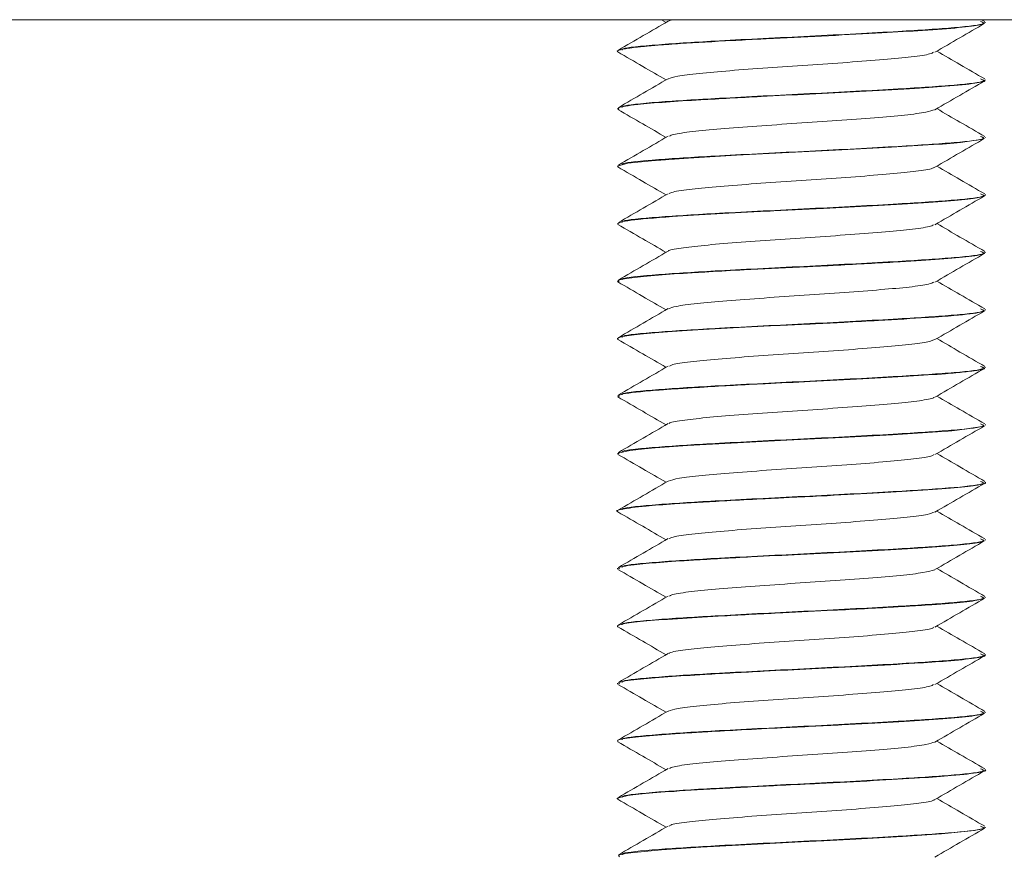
# Model space of a CAD drawing. Header units: millimetres. Extents: x 202 to 1221, y -164 to 1261.
# Tile 27 of 30: x 1183 to 1205, y 733 to 751. Entities that reach past the tile are written whole.
import ezdxf

# ---------------------------------------------------------------- set-up
doc = ezdxf.new("R2010")
doc.units = ezdxf.units.MM

msp = doc.modelspace()

# ---------------------------------------------------------------- linework, layer by layer
at = {"color": 7, "linetype": 'Continuous', "lineweight": 15}
for p, q in [((1220.645, 751.031), (1070.645, 751.031)), ((1197.099, 751.031), (1197.201, 750.972)), ((1204.133, 750.992), (1204.065, 751.031)), ((1204.145, 750.967), (1204.145, 750.977)), ((1196.145, 750.352), (1196.145, 750.342)), ((1204.145, 749.717), (1204.145, 749.727)), ((1196.145, 749.102), (1196.145, 749.092)), ((1204.145, 748.467), (1204.145, 748.477)), ((1196.145, 747.852), (1196.145, 747.842)), ((1204.145, 747.217), (1204.145, 747.227)), ((1196.145, 746.602), (1196.145, 746.592)), ((1204.145, 745.967), (1204.145, 745.977)), ((1196.145, 745.352), (1196.145, 745.342)), ((1204.145, 744.717), (1204.145, 744.727)), ((1196.145, 744.102), (1196.145, 744.092)), ((1204.145, 743.467), (1204.145, 743.477)), ((1196.145, 742.852), (1196.145, 742.842)), ((1204.145, 742.217), (1204.145, 742.227)), ((1196.145, 741.602), (1196.145, 741.592)), ((1204.145, 740.967), (1204.145, 740.977)), ((1196.145, 740.352), (1196.145, 740.342)), ((1204.145, 739.717), (1204.145, 739.727)), ((1196.145, 739.102), (1196.145, 739.092)), ((1204.145, 738.467), (1204.145, 738.477)), ((1196.145, 737.852), (1196.145, 737.842)), ((1204.145, 737.217), (1204.145, 737.227)), ((1196.145, 736.602), (1196.145, 736.592)), ((1204.145, 735.967), (1204.145, 735.977)), ((1196.145, 735.352), (1196.145, 735.342)), ((1204.145, 734.717), (1204.145, 734.727)), ((1196.145, 734.102), (1196.145, 734.092)), ((1204.145, 733.467), (1204.145, 733.477))]:
    msp.add_line(p, q, dxfattribs=at)
at = {"color": 7, "linetype": 'Continuous', "lineweight": 15, "flags": 128}
for points in [[(1196.164, 747.842), (1196.148, 747.85), (1196.37, 747.909), (1196.883, 747.966), (1197.692, 748.023), (1198.736, 748.083), (1199.872, 748.142), (1200.883, 748.191), (1202.105, 748.257), (1203.019, 748.314), (1203.212, 748.328), (1203.303, 748.335), (1203.347, 748.339), (1203.369, 748.34), (1203.374, 748.341), (1203.375, 748.341), (1203.376, 748.341), (1203.376, 748.341), (1203.377, 748.341), (1203.377, 748.341), (1203.377, 748.341), (1203.377, 748.341), (1203.377, 748.341), (1203.377, 748.341), (1203.38, 748.341), (1203.462, 748.348), (1203.604, 748.362), (1204.088, 748.434), (1204.11, 748.467)], [(1196.177, 741.592), (1196.158, 741.608), (1196.413, 741.665), (1196.736, 741.702), (1196.966, 741.723), (1197.667, 741.771), (1198.752, 741.834), (1199.827, 741.89), (1201.035, 741.949), (1202.126, 742.008), (1203.103, 742.07), (1203.279, 742.083), (1203.33, 742.087), (1203.339, 742.088), (1203.34, 742.088), (1203.341, 742.088), (1203.341, 742.088), (1203.341, 742.088), (1203.341, 742.088), (1203.341, 742.088), (1203.341, 742.088), (1203.342, 742.088), (1203.348, 742.089), (1203.413, 742.094), (1203.535, 742.105), (1204.085, 742.183), (1204.112, 742.217)], [(1196.192, 732.829), (1196.168, 732.863), (1196.21, 732.877), (1196.241, 732.885), (1196.26, 732.889), (1196.27, 732.891), (1196.273, 732.892), (1196.274, 732.892), (1196.274, 732.892), (1196.274, 732.892), (1196.274, 732.892), (1196.274, 732.892), (1196.274, 732.892), (1196.274, 732.892), (1196.274, 732.892), (1196.276, 732.893), (1196.292, 732.896), (1196.321, 732.901), (1196.436, 732.918), (1197.1, 732.983), (1197.957, 733.039), (1199.056, 733.1), (1200.143, 733.155), (1200.636, 733.178), (1201.2, 733.207), (1202.344, 733.271), (1203.188, 733.326), (1203.911, 733.399), (1204.134, 733.453), (1204.12, 733.467)]]:
    msp.add_lwpolyline(points, dxfattribs=at)
at = {"color": 7, "linetype": 'Continuous', "lineweight": 15}
for points, knots in [([(1196.158, 750.329), (1196.155, 750.33), (1196.102, 750.352), (1196.214, 750.387), (1196.491, 750.427), (1196.691, 750.448), (1196.794, 750.458), (1196.898, 750.467), (1197.121, 750.485), (1197.649, 750.521), (1198.411, 750.566), (1199.128, 750.604), (1199.822, 750.64), (1200.749, 750.683), (1201.871, 750.743), (1202.856, 750.801), (1203.608, 750.857), (1204.076, 750.916), (1204.11, 750.951), (1204.125, 750.967)], [0, 0, 0, 0, 0.005381, 0.104713, 0.167534, 0.189093, 0.200967, 0.213142, 0.23269, 0.287373, 0.39082, 0.437923, 0.463176, 0.556611, 0.651585, 0.734534, 0.829957, 0.923691, 1, 1, 1, 1]), ([(1197.246, 750.998), (1197.066, 750.894), (1196.705, 750.684), (1196.345, 750.476), (1196.164, 750.371)], [0, 0, 0, 0, 0.499592, 1, 1, 1, 1]), ([(1204.043, 750.993), (1204.081, 750.978), (1204.19, 750.935), (1203.555, 750.858), (1202.242, 750.772), (1200.337, 750.673), (1198.382, 750.577), (1196.97, 750.489), (1196.236, 750.419), (1196.245, 750.382), (1196.247, 750.372)], [0, 0, 0, 0, 0.076374, 0.215322, 0.35189, 0.514586, 0.676367, 0.813284, 0.952054, 1, 1, 1, 1]), ([(1197.379, 751.031), (1197.331, 751.023), (1197.261, 751.012), (1197.263, 751.002), (1197.263, 750.998)], [0, 0, 0, 0, 0.7007679, 1, 1, 1, 1]), ([(1203.05, 750.324), (1203.229, 750.428), (1203.588, 750.637), (1203.948, 750.845), (1204.128, 750.949)], [0, 0, 0, 0, 0.499762, 1, 1, 1, 1]), ([(1196.154, 750.329), (1196.334, 750.225), (1196.683, 750.023), (1197.032, 749.82), (1197.201, 749.722)], [0, 0, 0, 0, 0.51675, 1, 1, 1, 1]), ([(1203.021, 750.324), (1203, 750.312), (1202.948, 750.279), (1202.568, 750.223), (1201.955, 750.167), (1201.167, 750.104), (1200.288, 750.043), (1199.395, 749.986), (1198.571, 749.922), (1197.895, 749.865), (1197.415, 749.805), (1197.306, 749.766), (1197.254, 749.747)], [0, 0, 0, 0, 0.066202, 0.171916, 0.275267, 0.38077, 0.485627, 0.589397, 0.69523, 0.798811, 0.903904, 1, 1, 1, 1]), ([(1204.133, 749.742), (1203.953, 749.847), (1203.605, 750.048), (1203.258, 750.25), (1203.09, 750.347)], [0, 0, 0, 0, 0.517493, 1, 1, 1, 1]), ([(1196.179, 749.079), (1196.167, 749.092), (1196.137, 749.127), (1196.497, 749.183), (1197.148, 749.24), (1198.047, 749.295), (1199.137, 749.356), (1200.34, 749.414), (1201.465, 749.47), (1202.489, 749.529), (1203.378, 749.586), (1203.93, 749.646), (1204.163, 749.691), (1204.127, 749.713), (1204.12, 749.717)], [0, 0, 0, 0, 0.063775, 0.168377, 0.252958, 0.33031, 0.44164, 0.524424, 0.610461, 0.706588, 0.790475, 0.894394, 0.978108, 1, 1, 1, 1]), ([(1197.246, 749.748), (1197.066, 749.644), (1196.705, 749.434), (1196.345, 749.226), (1196.164, 749.121)], [0, 0, 0, 0, 0.499592, 1, 1, 1, 1]), ([(1204.043, 749.743), (1204.081, 749.728), (1204.19, 749.685), (1203.555, 749.608), (1202.242, 749.522), (1200.337, 749.423), (1198.382, 749.327), (1196.97, 749.239), (1196.236, 749.169), (1196.245, 749.132), (1196.247, 749.122)], [0, 0, 0, 0, 0.076374, 0.215322, 0.35189, 0.514586, 0.676367, 0.813284, 0.952054, 1, 1, 1, 1]), ([(1203.05, 749.074), (1203.229, 749.178), (1203.588, 749.387), (1203.948, 749.595), (1204.128, 749.699)], [0, 0, 0, 0, 0.499762, 1, 1, 1, 1]), ([(1196.154, 749.079), (1196.334, 748.975), (1196.683, 748.773), (1197.032, 748.57), (1197.201, 748.472)], [0, 0, 0, 0, 0.51675, 1, 1, 1, 1]), ([(1203.041, 749.075), (1202.993, 749.056), (1202.891, 749.018), (1202.422, 748.957), (1201.754, 748.9), (1200.935, 748.837), (1200.044, 748.779), (1199.162, 748.718), (1198.368, 748.656), (1197.746, 748.599), (1197.357, 748.543), (1197.298, 748.511), (1197.275, 748.498)], [0, 0, 0, 0, 0.095853, 0.201094, 0.304582, 0.4104, 0.514328, 0.61901, 0.724611, 0.827948, 0.933596, 1, 1, 1, 1]), ([(1204.133, 748.492), (1203.953, 748.597), (1203.605, 748.798), (1203.258, 749), (1203.09, 749.097)], [0, 0, 0, 0, 0.517493, 1, 1, 1, 1]), ([(1197.246, 748.498), (1197.066, 748.394), (1196.705, 748.184), (1196.345, 747.976), (1196.164, 747.871)], [0, 0, 0, 0, 0.4995922, 1, 1, 1, 1]), ([(1204.043, 748.493), (1204.081, 748.478), (1204.19, 748.435), (1203.555, 748.358), (1202.242, 748.272), (1200.337, 748.173), (1198.382, 748.077), (1196.97, 747.989), (1196.236, 747.919), (1196.245, 747.882), (1196.247, 747.872)], [0, 0, 0, 0, 0.076374, 0.215322, 0.35189, 0.514586, 0.676367, 0.813284, 0.952054, 1, 1, 1, 1]), ([(1203.05, 747.824), (1203.229, 747.928), (1203.588, 748.137), (1203.948, 748.345), (1204.128, 748.449)], [0, 0, 0, 0, 0.499762, 1, 1, 1, 1]), ([(1196.154, 747.829), (1196.334, 747.725), (1196.683, 747.523), (1197.032, 747.32), (1197.201, 747.222)], [0, 0, 0, 0, 0.51675, 1, 1, 1, 1]), ([(1203.032, 747.824), (1203.032, 747.821), (1203.031, 747.798), (1202.773, 747.752), (1202.266, 747.692), (1201.541, 747.633), (1200.698, 747.57), (1199.799, 747.513), (1198.936, 747.451), (1198.177, 747.39), (1197.615, 747.332), (1197.303, 747.282), (1197.281, 747.255), (1197.275, 747.248)], [0, 0, 0, 0, 0.016898, 0.122899, 0.227601, 0.332083, 0.438145, 0.541827, 0.647538, 0.752836, 0.856785, 0.962923, 1, 1, 1, 1]), ([(1204.133, 747.242), (1203.953, 747.347), (1203.605, 747.548), (1203.258, 747.75), (1203.09, 747.847)], [0, 0, 0, 0, 0.517493, 1, 1, 1, 1]), ([(1196.154, 746.579), (1196.158, 746.596), (1196.168, 746.638), (1196.639, 746.698), (1197.395, 746.756), (1198.27, 746.808), (1199.409, 746.87), (1200.588, 746.925), (1201.729, 746.984), (1202.728, 747.043), (1203.513, 747.098), (1204.043, 747.16), (1204.109, 747.198), (1204.142, 747.217)], [0, 0, 0, 0, 0.083087, 0.2022, 0.268508, 0.361707, 0.451389, 0.547628, 0.634019, 0.724825, 0.817053, 0.906752, 1, 1, 1, 1]), ([(1197.246, 747.248), (1197.066, 747.144), (1196.705, 746.934), (1196.345, 746.726), (1196.164, 746.621)], [0, 0, 0, 0, 0.4995922, 1, 1, 1, 1]), ([(1204.043, 747.243), (1204.081, 747.228), (1204.19, 747.185), (1203.555, 747.108), (1202.242, 747.022), (1200.337, 746.923), (1198.382, 746.827), (1196.97, 746.739), (1196.236, 746.669), (1196.245, 746.632), (1196.247, 746.622)], [0, 0, 0, 0, 0.076374, 0.215322, 0.35189, 0.514586, 0.676367, 0.813284, 0.952054, 1, 1, 1, 1]), ([(1203.05, 746.574), (1203.229, 746.678), (1203.588, 746.887), (1203.948, 747.095), (1204.128, 747.199)], [0, 0, 0, 0, 0.499762, 1, 1, 1, 1]), ([(1196.154, 746.579), (1196.334, 746.475), (1196.683, 746.273), (1197.032, 746.07), (1197.201, 745.972)], [0, 0, 0, 0, 0.51675, 1, 1, 1, 1]), ([(1203.018, 746.574), (1203.01, 746.565), (1202.983, 746.537), (1202.658, 746.485), (1202.086, 746.427), (1201.322, 746.366), (1200.455, 746.304), (1199.557, 746.247), (1198.718, 746.184), (1197.999, 746.125), (1197.504, 746.065), (1197.254, 746.021), (1197.255, 746), (1197.255, 745.998)], [0, 0, 0, 0, 0.046169, 0.1523, 0.256179, 0.361556, 0.467197, 0.570907, 0.676989, 0.781359, 0.886165, 0.992123, 1, 1, 1, 1]), ([(1204.133, 745.992), (1203.953, 746.097), (1203.605, 746.298), (1203.258, 746.5), (1203.09, 746.597)], [0, 0, 0, 0, 0.517493, 1, 1, 1, 1]), ([(1196.182, 745.342), (1196.172, 745.349), (1196.134, 745.374), (1196.412, 745.42), (1196.972, 745.478), (1197.605, 745.518), (1198.244, 745.557), (1199.009, 745.599), (1199.852, 745.641), (1200.56, 745.674), (1201.317, 745.713), (1202.253, 745.765), (1203.202, 745.823), (1203.848, 745.884), (1204.152, 745.933), (1204.122, 745.961), (1204.115, 745.967)], [0, 0, 0, 0, 0.0322, 0.126587, 0.21657, 0.29777, 0.332483, 0.399602, 0.497081, 0.533476, 0.569058, 0.680621, 0.770421, 0.863692, 0.967544, 1, 1, 1, 1]), ([(1197.246, 745.998), (1197.066, 745.894), (1196.705, 745.684), (1196.345, 745.476), (1196.164, 745.371)], [0, 0, 0, 0, 0.4995922, 1, 1, 1, 1]), ([(1204.043, 745.993), (1204.081, 745.978), (1204.19, 745.935), (1203.555, 745.858), (1202.242, 745.772), (1200.337, 745.673), (1198.382, 745.577), (1196.97, 745.489), (1196.236, 745.419), (1196.245, 745.382), (1196.247, 745.372)], [0, 0, 0, 0, 0.076374, 0.215322, 0.35189, 0.514586, 0.676367, 0.813284, 0.952054, 1, 1, 1, 1]), ([(1203.05, 745.324), (1203.229, 745.428), (1203.588, 745.637), (1203.948, 745.845), (1204.128, 745.949)], [0, 0, 0, 0, 0.499762, 1, 1, 1, 1]), ([(1196.154, 745.329), (1196.334, 745.225), (1196.683, 745.023), (1197.032, 744.82), (1197.201, 744.722)], [0, 0, 0, 0, 0.51675, 1, 1, 1, 1]), ([(1203.025, 745.324), (1202.997, 745.31), (1202.931, 745.275), (1202.524, 745.218), (1201.893, 745.162), (1201.095, 745.099), (1200.211, 745.039), (1199.32, 744.98), (1198.506, 744.917), (1197.846, 744.86), (1197.396, 744.801), (1197.304, 744.764), (1197.263, 744.747)], [0, 0, 0, 0, 0.075528, 0.181135, 0.284472, 0.390118, 0.4947, 0.598724, 0.704528, 0.807975, 0.913285, 1, 1, 1, 1]), ([(1204.133, 744.742), (1203.953, 744.847), (1203.605, 745.048), (1203.258, 745.25), (1203.09, 745.347)], [0, 0, 0, 0, 0.517493, 1, 1, 1, 1]), ([(1197.246, 744.748), (1197.066, 744.644), (1196.705, 744.434), (1196.345, 744.226), (1196.164, 744.121)], [0, 0, 0, 0, 0.4995922, 1, 1, 1, 1]), ([(1204.043, 744.743), (1204.081, 744.728), (1204.19, 744.685), (1203.555, 744.608), (1202.242, 744.522), (1200.337, 744.423), (1198.382, 744.327), (1196.97, 744.239), (1196.236, 744.169), (1196.245, 744.132), (1196.247, 744.122)], [0, 0, 0, 0, 0.076374, 0.215322, 0.35189, 0.514586, 0.676367, 0.813284, 0.952054, 1, 1, 1, 1]), ([(1196.16, 744.079), (1196.155, 744.082), (1196.11, 744.104), (1196.244, 744.146), (1196.736, 744.208), (1197.514, 744.263), (1198.496, 744.321), (1199.438, 744.371), (1200.168, 744.406), (1200.657, 744.429), (1201.198, 744.457), (1201.977, 744.499), (1202.696, 744.542), (1203.198, 744.576), (1203.667, 744.615), (1204.077, 744.664), (1204.112, 744.702), (1204.126, 744.717)], [0, 0, 0, 0, 0.011646, 0.108456, 0.199969, 0.290294, 0.380622, 0.468307, 0.516625, 0.551391, 0.583034, 0.645225, 0.743586, 0.781913, 0.81547, 0.926722, 1, 1, 1, 1]), ([(1203.05, 744.074), (1203.229, 744.178), (1203.588, 744.387), (1203.948, 744.595), (1204.128, 744.699)], [0, 0, 0, 0, 0.499762, 1, 1, 1, 1]), ([(1196.154, 744.079), (1196.334, 743.975), (1196.683, 743.773), (1197.032, 743.57), (1197.201, 743.472)], [0, 0, 0, 0, 0.51675, 1, 1, 1, 1]), ([(1204.133, 743.492), (1203.953, 743.597), (1203.605, 743.798), (1203.258, 744), (1203.09, 744.097)], [0, 0, 0, 0, 0.517493, 1, 1, 1, 1]), ([(1203.049, 744.075), (1202.99, 744.054), (1202.871, 744.014), (1202.372, 743.953), (1201.688, 743.895), (1200.861, 743.831), (1199.966, 743.774), (1199.09, 743.713), (1198.307, 743.651), (1197.702, 743.594), (1197.339, 743.54), (1197.293, 743.509), (1197.277, 743.498)], [0, 0, 0, 0, 0.104173, 0.209305, 0.31307, 0.419028, 0.522843, 0.627912, 0.73348, 0.836973, 0.94284, 1, 1, 1, 1]), ([(1196.18, 742.829), (1196.169, 742.844), (1196.14, 742.883), (1196.522, 742.934), (1196.91, 742.968), (1197.013, 742.977), (1197.028, 742.978), (1197.034, 742.978), (1197.034, 742.978), (1197.034, 742.978), (1197.034, 742.978), (1197.034, 742.978), (1197.034, 742.978), (1197.036, 742.978), (1197.042, 742.979), (1197.055, 742.98), (1197.082, 742.982), (1197.136, 742.986), (1197.308, 742.998), (1197.602, 743.017), (1198.278, 743.059), (1199.201, 743.11), (1200.399, 743.166), (1201.485, 743.221), (1202.502, 743.28), (1203.141, 743.321), (1203.578, 743.358), (1203.929, 743.398), (1204.161, 743.436), (1204.121, 743.461), (1204.111, 743.467)], [0, 0, 0, 0, 0.070098, 0.19356, 0.226782, 0.230527, 0.232445, 0.232476, 0.23249, 0.232493, 0.232495, 0.232497, 0.232509, 0.232596, 0.233295, 0.234692, 0.237487, 0.243078, 0.254258, 0.297931, 0.337167, 0.448533, 0.525001, 0.616601, 0.704003, 0.79061, 0.820801, 0.879167, 0.971875, 1, 1, 1, 1]), ([(1197.246, 743.498), (1197.066, 743.394), (1196.705, 743.184), (1196.345, 742.976), (1196.164, 742.871)], [0, 0, 0, 0, 0.499592, 1, 1, 1, 1]), ([(1204.043, 743.493), (1204.081, 743.478), (1204.19, 743.435), (1203.555, 743.358), (1202.242, 743.272), (1200.337, 743.173), (1198.382, 743.077), (1196.97, 742.989), (1196.236, 742.919), (1196.245, 742.882), (1196.247, 742.872)], [0, 0, 0, 0, 0.076374, 0.215322, 0.35189, 0.514586, 0.676367, 0.813284, 0.952054, 1, 1, 1, 1]), ([(1203.05, 742.824), (1203.229, 742.928), (1203.588, 743.137), (1203.948, 743.345), (1204.128, 743.449)], [0, 0, 0, 0, 0.499763, 1, 1, 1, 1]), ([(1196.154, 742.829), (1196.334, 742.725), (1196.683, 742.523), (1197.032, 742.32), (1197.201, 742.222)], [0, 0, 0, 0, 0.51675, 1, 1, 1, 1]), ([(1203.026, 742.824), (1203.024, 742.819), (1203.017, 742.794), (1202.739, 742.746), (1202.21, 742.688), (1201.473, 742.628), (1200.622, 742.565), (1199.723, 742.508), (1198.866, 742.445), (1198.12, 742.385), (1197.577, 742.327), (1197.287, 742.279), (1197.274, 742.254), (1197.271, 742.248)], [0, 0, 0, 0, 0.026092, 0.132176, 0.236562, 0.341363, 0.447335, 0.550966, 0.656835, 0.761873, 0.86604, 0.972165, 1, 1, 1, 1]), ([(1204.133, 742.242), (1203.953, 742.347), (1203.605, 742.548), (1203.258, 742.75), (1203.09, 742.847)], [0, 0, 0, 0, 0.517493, 1, 1, 1, 1]), ([(1197.246, 742.248), (1197.066, 742.144), (1196.705, 741.934), (1196.345, 741.726), (1196.164, 741.621)], [0, 0, 0, 0, 0.499592, 1, 1, 1, 1]), ([(1204.043, 742.243), (1204.081, 742.228), (1204.19, 742.185), (1203.555, 742.108), (1202.242, 742.022), (1200.337, 741.923), (1198.382, 741.827), (1196.97, 741.739), (1196.236, 741.669), (1196.245, 741.632), (1196.247, 741.622)], [0, 0, 0, 0, 0.076374, 0.215322, 0.35189, 0.514586, 0.676367, 0.813284, 0.952054, 1, 1, 1, 1]), ([(1203.05, 741.574), (1203.229, 741.678), (1203.588, 741.887), (1203.948, 742.095), (1204.128, 742.199)], [0, 0, 0, 0, 0.499762, 1, 1, 1, 1]), ([(1196.154, 741.579), (1196.334, 741.475), (1196.683, 741.273), (1197.032, 741.07), (1197.201, 740.972)], [0, 0, 0, 0, 0.51675, 1, 1, 1, 1]), ([(1203.018, 741.574), (1203.005, 741.563), (1202.967, 741.533), (1202.618, 741.479), (1202.026, 741.422), (1201.251, 741.361), (1200.378, 741.299), (1199.482, 741.242), (1198.649, 741.178), (1197.954, 741.12), (1197.441, 741.06), (1197.311, 741.019), (1197.246, 740.998)], [0, 0, 0, 0, 0.055427, 0.161453, 0.26512, 0.370643, 0.476008, 0.579777, 0.685832, 0.78987, 0.894894, 1, 1, 1, 1]), ([(1204.133, 740.992), (1203.953, 741.097), (1203.605, 741.298), (1203.258, 741.5), (1203.09, 741.597)], [0, 0, 0, 0, 0.517493, 1, 1, 1, 1]), ([(1196.161, 740.329), (1196.157, 740.33), (1196.078, 740.35), (1196.231, 740.39), (1196.652, 740.45), (1197.42, 740.508), (1198.267, 740.558), (1198.998, 740.597), (1199.384, 740.617), (1199.522, 740.624), (1199.587, 740.628), (1199.616, 740.629), (1199.71, 740.634), (1200.026, 740.649), (1200.73, 740.682), (1201.71, 740.733), (1202.722, 740.793), (1203.513, 740.848), (1203.939, 740.897), (1204.097, 740.937), (1204.17, 740.955), (1204.138, 740.966), (1204.135, 740.967)], [0, 0, 0, 0, 0.003802, 0.093012, 0.196864, 0.272658, 0.372007, 0.434107, 0.453276, 0.464497, 0.467126, 0.468675, 0.471175, 0.489369, 0.543, 0.6355, 0.723154, 0.816145, 0.907577, 0.948455, 0.994279, 1, 1, 1, 1]), ([(1197.246, 740.998), (1197.066, 740.894), (1196.705, 740.684), (1196.345, 740.476), (1196.164, 740.371)], [0, 0, 0, 0, 0.499592, 1, 1, 1, 1]), ([(1204.043, 740.993), (1204.081, 740.978), (1204.19, 740.935), (1203.555, 740.858), (1202.242, 740.772), (1200.337, 740.673), (1198.382, 740.577), (1196.97, 740.489), (1196.236, 740.419), (1196.245, 740.382), (1196.247, 740.372)], [0, 0, 0, 0, 0.076374, 0.2153222, 0.3518897, 0.5145859, 0.6763669, 0.8132837, 0.9520537, 1, 1, 1, 1]), ([(1203.05, 740.324), (1203.229, 740.428), (1203.588, 740.637), (1203.948, 740.845), (1204.128, 740.949)], [0, 0, 0, 0, 0.499762, 1, 1, 1, 1]), ([(1196.154, 740.329), (1196.334, 740.225), (1196.683, 740.023), (1197.032, 739.82), (1197.201, 739.722)], [0, 0, 0, 0, 0.51675, 1, 1, 1, 1]), ([(1203.031, 740.325), (1202.995, 740.308), (1202.913, 740.272), (1202.478, 740.213), (1201.829, 740.156), (1201.022, 740.093), (1200.134, 740.034), (1199.247, 739.975), (1198.442, 739.912), (1197.799, 739.855), (1197.378, 739.798), (1197.302, 739.763), (1197.269, 739.748)], [0, 0, 0, 0, 0.084871, 0.190333, 0.293709, 0.399457, 0.503728, 0.608058, 0.713792, 0.817157, 0.922646, 1, 1, 1, 1]), ([(1204.133, 739.742), (1203.953, 739.847), (1203.605, 740.048), (1203.258, 740.25), (1203.09, 740.347)], [0, 0, 0, 0, 0.517493, 1, 1, 1, 1]), ([(1196.186, 739.092), (1196.175, 739.099), (1196.127, 739.126), (1196.433, 739.173), (1197.02, 739.231), (1197.872, 739.285), (1198.936, 739.346), (1200.149, 739.405), (1201.29, 739.46), (1202.35, 739.521), (1203.239, 739.576), (1203.841, 739.634), (1204.144, 739.683), (1204.112, 739.709), (1204.101, 739.717)], [0, 0, 0, 0, 0.031776, 0.136212, 0.220917, 0.300181, 0.412068, 0.498314, 0.590512, 0.683975, 0.774483, 0.868641, 0.958279, 1, 1, 1, 1]), ([(1197.246, 739.748), (1197.066, 739.644), (1196.705, 739.434), (1196.345, 739.226), (1196.164, 739.121)], [0, 0, 0, 0, 0.499592, 1, 1, 1, 1]), ([(1204.043, 739.743), (1204.081, 739.728), (1204.19, 739.685), (1203.555, 739.608), (1202.242, 739.522), (1200.337, 739.423), (1198.382, 739.327), (1196.97, 739.239), (1196.236, 739.169), (1196.245, 739.132), (1196.247, 739.122)], [0, 0, 0, 0, 0.076374, 0.215322, 0.35189, 0.514586, 0.676367, 0.813284, 0.952054, 1, 1, 1, 1]), ([(1203.05, 739.074), (1203.229, 739.178), (1203.588, 739.387), (1203.948, 739.595), (1204.128, 739.699)], [0, 0, 0, 0, 0.499762, 1, 1, 1, 1]), ([(1196.154, 739.079), (1196.334, 738.975), (1196.683, 738.773), (1197.032, 738.57), (1197.201, 738.472)], [0, 0, 0, 0, 0.51675, 1, 1, 1, 1]), ([(1203.043, 739.07), (1202.975, 739.05), (1202.84, 739.008), (1202.321, 738.948), (1201.622, 738.89), (1200.786, 738.826), (1199.889, 738.769), (1199.018, 738.707), (1198.246, 738.646), (1197.661, 738.589), (1197.323, 738.536), (1197.288, 738.507), (1197.277, 738.498)], [0, 0, 0, 0, 0.106513, 0.212212, 0.31701, 0.423789, 0.528245, 0.634376, 0.740587, 0.844992, 0.951755, 1, 1, 1, 1]), ([(1204.133, 738.492), (1203.953, 738.597), (1203.605, 738.798), (1203.258, 739), (1203.09, 739.097)], [0, 0, 0, 0, 0.517493, 1, 1, 1, 1]), ([(1196.159, 737.829), (1196.155, 737.831), (1196.112, 737.854), (1196.243, 737.896), (1196.739, 737.958), (1197.497, 738.012), (1198.51, 738.072), (1199.66, 738.132), (1200.947, 738.193), (1201.897, 738.244), (1202.537, 738.283), (1203.067, 738.316), (1203.644, 738.361), (1204.083, 738.418), (1204.11, 738.452), (1204.122, 738.467)], [0, 0, 0, 0, 0.010758, 0.109978, 0.199222, 0.291118, 0.37471, 0.478605, 0.565214, 0.673439, 0.710332, 0.744913, 0.834972, 0.926493, 1, 1, 1, 1]), ([(1197.246, 738.498), (1197.066, 738.394), (1196.705, 738.184), (1196.345, 737.976), (1196.164, 737.871)], [0, 0, 0, 0, 0.499592, 1, 1, 1, 1]), ([(1204.043, 738.493), (1204.081, 738.478), (1204.19, 738.435), (1203.555, 738.358), (1202.242, 738.272), (1200.337, 738.173), (1198.382, 738.077), (1196.97, 737.989), (1196.236, 737.919), (1196.245, 737.882), (1196.247, 737.872)], [0, 0, 0, 0, 0.076374, 0.215322, 0.35189, 0.514586, 0.676367, 0.813284, 0.952054, 1, 1, 1, 1]), ([(1203.05, 737.824), (1203.229, 737.928), (1203.588, 738.137), (1203.948, 738.345), (1204.128, 738.449)], [0, 0, 0, 0, 0.499762, 1, 1, 1, 1]), ([(1196.154, 737.829), (1196.334, 737.725), (1196.683, 737.523), (1197.032, 737.32), (1197.201, 737.222)], [0, 0, 0, 0, 0.51675, 1, 1, 1, 1]), ([(1203.021, 737.824), (1203.017, 737.817), (1203.002, 737.791), (1202.703, 737.741), (1202.154, 737.683), (1201.404, 737.622), (1200.545, 737.56), (1199.646, 737.503), (1198.797, 737.44), (1198.063, 737.38), (1197.542, 737.322), (1197.272, 737.275), (1197.266, 737.252), (1197.265, 737.248)], [0, 0, 0, 0, 0.035314, 0.141443, 0.245565, 0.350652, 0.456495, 0.560131, 0.666121, 0.770863, 0.875302, 0.981375, 1, 1, 1, 1]), ([(1204.133, 737.242), (1203.953, 737.347), (1203.605, 737.548), (1203.258, 737.75), (1203.09, 737.847)], [0, 0, 0, 0, 0.517493, 1, 1, 1, 1]), ([(1197.246, 737.248), (1197.066, 737.144), (1196.705, 736.934), (1196.345, 736.726), (1196.164, 736.621)], [0, 0, 0, 0, 0.499592, 1, 1, 1, 1]), ([(1204.043, 737.243), (1204.081, 737.228), (1204.19, 737.185), (1203.555, 737.108), (1202.242, 737.022), (1200.337, 736.923), (1198.382, 736.827), (1196.97, 736.739), (1196.236, 736.669), (1196.245, 736.632), (1196.247, 736.622)], [0, 0, 0, 0, 0.076374, 0.215322, 0.35189, 0.514586, 0.676367, 0.813284, 0.952054, 1, 1, 1, 1]), ([(1196.189, 736.592), (1196.179, 736.601), (1196.149, 736.631), (1196.506, 736.684), (1197.173, 736.741), (1198.114, 736.799), (1199.209, 736.86), (1200.419, 736.918), (1201.565, 736.975), (1202.571, 737.034), (1203.398, 737.088), (1203.931, 737.146), (1204.173, 737.191), (1204.127, 737.214), (1204.12, 737.217)], [0, 0, 0, 0, 0.043969, 0.148453, 0.241466, 0.324033, 0.434963, 0.517961, 0.61183, 0.711213, 0.789625, 0.888039, 0.980941, 1, 1, 1, 1]), ([(1203.05, 736.574), (1203.229, 736.678), (1203.588, 736.887), (1203.948, 737.095), (1204.128, 737.199)], [0, 0, 0, 0, 0.499762, 1, 1, 1, 1]), ([(1204.133, 735.992), (1203.953, 736.097), (1203.605, 736.298), (1203.258, 736.5), (1203.09, 736.597)], [0, 0, 0, 0, 0.517493, 1, 1, 1, 1]), ([(1196.154, 736.579), (1196.334, 736.475), (1196.683, 736.273), (1197.032, 736.07), (1197.201, 735.972)], [0, 0, 0, 0, 0.51675, 1, 1, 1, 1]), ([(1203.02, 736.574), (1203.001, 736.562), (1202.951, 736.53), (1202.576, 736.474), (1201.965, 736.417), (1201.18, 736.355), (1200.301, 736.294), (1199.407, 736.236), (1198.583, 736.173), (1197.904, 736.116), (1197.418, 736.055), (1197.306, 736.016), (1197.252, 735.997)], [0, 0, 0, 0, 0.064593, 0.170322, 0.273682, 0.379157, 0.484058, 0.587788, 0.693622, 0.797231, 0.902284, 1, 1, 1, 1]), ([(1196.16, 735.342), (1196.155, 735.345), (1196.114, 735.366), (1196.326, 735.408), (1196.855, 735.469), (1197.466, 735.509), (1197.897, 735.535), (1198.254, 735.557), (1198.866, 735.591), (1199.852, 735.641), (1201.007, 735.696), (1202.143, 735.758), (1203.081, 735.815), (1203.779, 735.875), (1204.129, 735.928), (1204.12, 735.958), (1204.117, 735.967)], [0, 0, 0, 0, 0.011802, 0.103423, 0.202848, 0.292958, 0.3069, 0.330376, 0.394573, 0.467133, 0.57049, 0.666453, 0.754985, 0.850862, 0.954823, 1, 1, 1, 1]), ([(1197.246, 735.998), (1197.066, 735.894), (1196.705, 735.684), (1196.345, 735.476), (1196.164, 735.371)], [0, 0, 0, 0, 0.499592, 1, 1, 1, 1]), ([(1204.043, 735.993), (1204.081, 735.978), (1204.19, 735.935), (1203.555, 735.858), (1202.242, 735.772), (1200.337, 735.673), (1198.382, 735.577), (1196.97, 735.489), (1196.236, 735.419), (1196.245, 735.382), (1196.247, 735.372)], [0, 0, 0, 0, 0.076374, 0.215322, 0.35189, 0.514586, 0.676367, 0.813284, 0.952054, 1, 1, 1, 1]), ([(1203.05, 735.324), (1203.229, 735.428), (1203.588, 735.637), (1203.948, 735.845), (1204.128, 735.949)], [0, 0, 0, 0, 0.499762, 1, 1, 1, 1]), ([(1196.154, 735.329), (1196.334, 735.225), (1196.683, 735.023), (1197.032, 734.82), (1197.201, 734.722)], [0, 0, 0, 0, 0.51675, 1, 1, 1, 1]), ([(1203.04, 735.325), (1202.993, 735.307), (1202.895, 735.268), (1202.43, 735.208), (1201.765, 735.151), (1200.948, 735.088), (1200.057, 735.029), (1199.174, 734.969), (1198.379, 734.906), (1197.754, 734.85), (1197.36, 734.794), (1197.298, 734.761), (1197.274, 734.748)], [0, 0, 0, 0, 0.094236, 0.199512, 0.30298, 0.40879, 0.512764, 0.617399, 0.723022, 0.826358, 0.931987, 1, 1, 1, 1]), ([(1204.133, 734.742), (1203.953, 734.847), (1203.605, 735.048), (1203.258, 735.25), (1203.09, 735.347)], [0, 0, 0, 0, 0.517493, 1, 1, 1, 1]), ([(1196.159, 734.079), (1196.156, 734.08), (1196.119, 734.09), (1196.156, 734.107), (1196.256, 734.146), (1196.624, 734.196), (1197.373, 734.255), (1198.415, 734.317), (1199.538, 734.376), (1200.665, 734.43), (1201.725, 734.484), (1202.705, 734.542), (1203.537, 734.599), (1203.994, 734.659), (1204.189, 734.699), (1204.137, 734.716), (1204.134, 734.717)], [0, 0, 0, 0, 0.0027516, 0.0455358, 0.0911283, 0.1843457, 0.2725851, 0.3730982, 0.4759716, 0.5410509, 0.635804, 0.7281338, 0.8075092, 0.9176332, 0.9938306, 1, 1, 1, 1]), ([(1197.246, 734.748), (1197.066, 734.644), (1196.705, 734.434), (1196.345, 734.226), (1196.164, 734.121)], [0, 0, 0, 0, 0.499592, 1, 1, 1, 1]), ([(1204.043, 734.743), (1204.081, 734.728), (1204.19, 734.685), (1203.555, 734.608), (1202.242, 734.522), (1200.337, 734.423), (1198.382, 734.327), (1196.97, 734.239), (1196.236, 734.169), (1196.245, 734.132), (1196.247, 734.122)], [0, 0, 0, 0, 0.076374, 0.2153222, 0.3518897, 0.5145859, 0.6763669, 0.8132837, 0.9520537, 1, 1, 1, 1]), ([(1203.05, 734.074), (1203.229, 734.178), (1203.588, 734.387), (1203.948, 734.595), (1204.128, 734.699)], [0, 0, 0, 0, 0.499763, 1, 1, 1, 1]), ([(1196.154, 734.079), (1196.334, 733.975), (1196.683, 733.773), (1197.032, 733.57), (1197.201, 733.472)], [0, 0, 0, 0, 0.51675, 1, 1, 1, 1]), ([(1203.033, 734.074), (1203.034, 734.071), (1203.034, 734.048), (1202.779, 734.003), (1202.275, 733.943), (1201.553, 733.884), (1200.711, 733.821), (1199.812, 733.764), (1198.948, 733.702), (1198.187, 733.641), (1197.621, 733.583), (1197.306, 733.533), (1197.282, 733.506), (1197.276, 733.498)], [0, 0, 0, 0, 0.015314, 0.121299, 0.226054, 0.330483, 0.436557, 0.540253, 0.645933, 0.751273, 0.855191, 0.961329, 1, 1, 1, 1]), ([(1204.133, 733.492), (1203.953, 733.597), (1203.605, 733.798), (1203.258, 734), (1203.09, 734.097)], [0, 0, 0, 0, 0.517493, 1, 1, 1, 1]), ([(1197.246, 733.498), (1197.066, 733.394), (1196.705, 733.184), (1196.345, 732.976), (1196.164, 732.871)], [0, 0, 0, 0, 0.499592, 1, 1, 1, 1]), ([(1204.043, 733.493), (1204.081, 733.478), (1204.19, 733.435), (1203.555, 733.358), (1202.242, 733.272), (1200.337, 733.173), (1198.382, 733.077), (1196.97, 732.989), (1196.236, 732.919), (1196.245, 732.882), (1196.247, 732.872)], [0, 0, 0, 0, 0.076374, 0.2153222, 0.3518897, 0.5145858, 0.6763669, 0.8132837, 0.9520537, 1, 1, 1, 1]), ([(1203.05, 732.824), (1203.229, 732.928), (1203.588, 733.137), (1203.948, 733.345), (1204.128, 733.449)], [0, 0, 0, 0, 0.499762, 1, 1, 1, 1])]:
    msp.add_open_spline(points, degree=3, knots=knots, dxfattribs=at)

doc.saveas('drawing.dxf')
